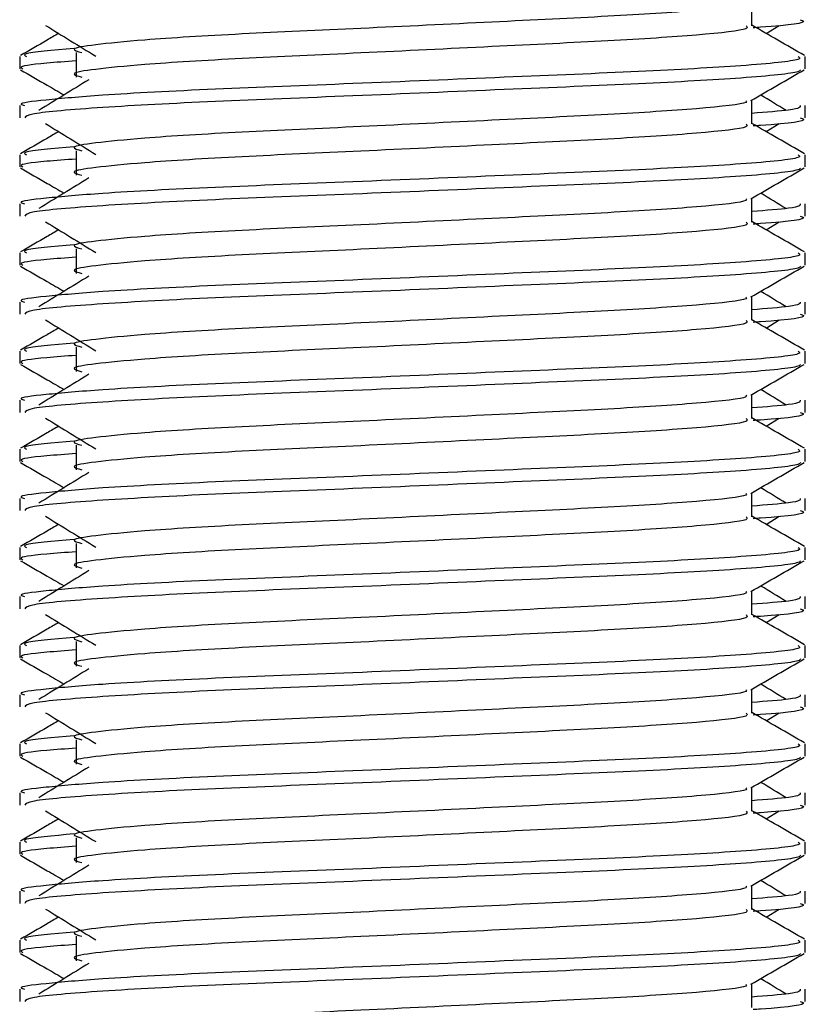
# Model space of a CAD drawing. Header units: millimetres. Extents: x 0 to 420, y 0 to 297.
# Tile 71 of 98: x 298.563 to 299.319, y 197.221 to 198.167. Entities that reach past the tile are written whole.
import ezdxf

# ---------------------------------------------------------------- set-up
doc = ezdxf.new("R2010")
doc.units = ezdxf.units.MM

msp = doc.modelspace()

# ---------------------------------------------------------------- linework, layer by layer
at = {"color": 7, "linetype": 'Continuous', "lineweight": 25}
for p, q in [((299.26734, 198.16144), (299.26734, 198.18445)), ((299.28096, 198.15405), (299.29359, 198.16179)), ((298.56338, 198.13184), (298.56338, 198.12007)), ((298.61772, 198.13574), (298.61772, 198.11215)), ((299.31843, 198.12007), (299.31843, 198.13184)), ((298.56338, 198.08466), (298.56338, 198.0729)), ((299.26734, 198.06706), (299.26734, 198.09007)), ((299.31843, 198.0729), (299.31843, 198.08466)), ((299.28096, 198.05967), (299.29359, 198.06741)), ((298.56338, 198.03746), (298.56338, 198.02569)), ((298.61772, 198.04136), (298.61772, 198.01777)), ((299.31843, 198.02569), (299.31843, 198.03746)), ((298.56338, 197.99028), (298.56338, 197.97852)), ((299.26734, 197.97268), (299.26734, 197.99569)), ((299.31843, 197.97852), (299.31843, 197.99028)), ((299.28096, 197.96529), (299.29359, 197.97303)), ((298.56338, 197.94308), (298.56338, 197.93131)), ((298.61772, 197.94698), (298.61772, 197.92339)), ((299.31843, 197.93131), (299.31843, 197.94308)), ((298.56338, 197.8959), (298.56338, 197.88414)), ((299.26734, 197.8783), (299.26734, 197.90131)), ((299.31843, 197.88414), (299.31843, 197.8959)), ((299.28096, 197.87091), (299.29359, 197.87864)), ((298.56338, 197.8487), (298.56338, 197.83693)), ((298.61772, 197.8526), (298.61772, 197.829)), ((299.31843, 197.83693), (299.31843, 197.8487)), ((299.26734, 197.78392), (299.26734, 197.80693)), ((298.56338, 197.80152), (298.56338, 197.78975)), ((299.31843, 197.78975), (299.31843, 197.80152)), ((299.28096, 197.77653), (299.29359, 197.78426)), ((298.56338, 197.75431), (298.56338, 197.74255)), ((298.61772, 197.75822), (298.61772, 197.73462)), ((299.31843, 197.74255), (299.31843, 197.75431)), ((299.26734, 197.68953), (299.26734, 197.71254)), ((298.56338, 197.70714), (298.56338, 197.69537)), ((299.31843, 197.69537), (299.31843, 197.70714)), ((299.28096, 197.68214), (299.29359, 197.68988)), ((298.56338, 197.65993), (298.56338, 197.64816)), ((298.61772, 197.66384), (298.61772, 197.64024)), ((299.31843, 197.64816), (299.31843, 197.65993)), ((299.26734, 197.59515), (299.26734, 197.61816)), ((298.56338, 197.61276), (298.56338, 197.60099)), ((299.31843, 197.60099), (299.31843, 197.61276)), ((299.28096, 197.58776), (299.29359, 197.5955)), ((298.56338, 197.56555), (298.56338, 197.55378)), ((298.61772, 197.56945), (298.61772, 197.54586)), ((299.31843, 197.55378), (299.31843, 197.56555)), ((299.26734, 197.50077), (299.26734, 197.52378)), ((298.56338, 197.51837), (298.56338, 197.50661)), ((299.31843, 197.50661), (299.31843, 197.51837)), ((299.28096, 197.49338), (299.29359, 197.50112)), ((298.56338, 197.47117), (298.56338, 197.4594)), ((298.61772, 197.47507), (298.61772, 197.45148)), ((299.31843, 197.4594), (299.31843, 197.47117)), ((299.26734, 197.40639), (299.26734, 197.4294)), ((298.56338, 197.42399), (298.56338, 197.41223)), ((299.31843, 197.41223), (299.31843, 197.42399)), ((299.28096, 197.399), (299.29359, 197.40674)), ((298.56338, 197.37679), (298.56338, 197.36502)), ((298.61772, 197.38069), (298.61772, 197.3571)), ((299.31843, 197.36502), (299.31843, 197.37679)), ((299.26734, 197.31201), (299.26734, 197.33502)), ((298.56338, 197.32961), (298.56338, 197.31785)), ((299.31843, 197.31785), (299.31843, 197.32961)), ((299.28096, 197.30462), (299.29359, 197.31236)), ((298.61772, 197.28631), (298.61772, 197.26271)), ((298.56338, 197.28241), (298.56338, 197.27064)), ((299.31843, 197.27064), (299.31843, 197.28241)), ((299.26734, 197.21763), (299.26734, 197.24064)), ((298.56338, 197.23523), (298.56338, 197.22347)), ((299.31843, 197.22347), (299.31843, 197.23523))]:
    msp.add_line(p, q, dxfattribs=at)
for points, knots in [([(299.26155, 198.18379), (299.26194, 198.18325), (299.26367, 198.18088), (299.21923, 198.17603), (299.1339, 198.17053), (299.01787, 198.16504), (298.89188, 198.15881), (298.77257, 198.15359), (298.68439, 198.14823), (298.63358, 198.1431), (298.60985, 198.13933), (298.61911, 198.13679), (298.62323, 198.13566)], [0, 0, 0, 0, 0.035107, 0.156135, 0.273953, 0.391653, 0.512699, 0.629093, 0.748412, 0.840135, 0.92875, 1, 1, 1, 1]), ([(299.31353, 198.16728), (299.31491, 198.16684), (299.32196, 198.16458), (299.30379, 198.16176), (299.27084, 198.15965), (299.26836, 198.15949)], [0, 0, 0, 0, 0.18373, 0.938556, 1, 1, 1, 1]), ([(298.58822, 198.16179), (298.59626, 198.15686), (298.61235, 198.14701), (298.62841, 198.13716), (298.63643, 198.13223)], [0, 0, 0, 0, 0.500011, 1, 1, 1, 1]), ([(299.2617, 198.16137), (299.26273, 198.16045), (299.26583, 198.15771), (299.21988, 198.15244), (299.13372, 198.14693), (299.01792, 198.14144), (298.89187, 198.13521), (298.77257, 198.12999), (298.68439, 198.12463), (298.63358, 198.11951), (298.60986, 198.11574), (298.6191, 198.1132), (298.62321, 198.11207)], [0, 0, 0, 0, 0.059132, 0.177163, 0.292064, 0.406849, 0.524898, 0.638409, 0.754774, 0.844226, 0.930647, 1, 1, 1, 1]), ([(299.31771, 198.13278), (299.30918, 198.13772), (299.29239, 198.14744), (299.2756, 198.15715), (299.26734, 198.16193)], [0, 0, 0, 0, 0.508368, 1, 1, 1, 1]), ([(298.60085, 198.15405), (298.59713, 198.1519), (298.58488, 198.14481), (298.57263, 198.13772), (298.56409, 198.13278)], [0, 0, 0, 0, 0.303338, 1, 1, 1, 1]), ([(298.61562, 198.13957), (298.59518, 198.13784), (298.5638, 198.13516), (298.56833, 198.1327), (298.56991, 198.13184)], [0, 0, 0, 0, 0.651043, 1, 1, 1, 1]), ([(299.31189, 198.13184), (299.31307, 198.13094), (299.31661, 198.12821), (299.26352, 198.12295), (299.1639, 198.11744), (299.02998, 198.11195), (298.88417, 198.10572), (298.74634, 198.1005), (298.64388, 198.09514), (298.5865, 198.09001), (298.56027, 198.08692), (298.56662, 198.08509), (298.5681, 198.08466)], [0, 0, 0, 0, 0.061077, 0.184512, 0.304677, 0.424721, 0.548174, 0.666888, 0.788581, 0.882129, 0.97251, 1, 1, 1, 1]), ([(298.61772, 198.1277), (298.60768, 198.12696), (298.57683, 198.12471), (298.56211, 198.12231), (298.56568, 198.12049), (298.56651, 198.12007)], [0, 0, 0, 0, 0.270543, 0.831179, 1, 1, 1, 1]), ([(298.56427, 198.11912), (298.57281, 198.11418), (298.58673, 198.10613), (298.60065, 198.09807), (298.60604, 198.09495)], [0, 0, 0, 0, 0.61317, 1, 1, 1, 1]), ([(299.31392, 198.11906), (299.31363, 198.11847), (299.31242, 198.11604), (299.26365, 198.11114), (299.16388, 198.10564), (299.02995, 198.10015), (298.88431, 198.09392), (298.74583, 198.0887), (298.63686, 198.08286), (298.57118, 198.07729), (298.56913, 198.07419), (298.56827, 198.0729)], [0, 0, 0, 0, 0.039912, 0.166158, 0.289058, 0.411836, 0.5381, 0.659517, 0.783982, 0.909693, 1, 1, 1, 1]), ([(299.26632, 198.08948), (299.27485, 198.09442), (299.29192, 198.1043), (299.30899, 198.11418), (299.31753, 198.11912)], [0, 0, 0, 0, 0.499936, 1, 1, 1, 1]), ([(298.62991, 198.10957), (298.62187, 198.10465), (298.60578, 198.0948), (298.58973, 198.08494), (298.5817, 198.08002)], [0, 0, 0, 0, 0.49999, 1, 1, 1, 1]), ([(299.30011, 198.08002), (299.29208, 198.08494), (299.28397, 198.08992), (299.27585, 198.0949), (299.27577, 198.09495)], [0, 0, 0, 0, 0.989832, 1, 1, 1, 1]), ([(299.26155, 198.08941), (299.26194, 198.08887), (299.26367, 198.0865), (299.21923, 198.08164), (299.1339, 198.07615), (299.01787, 198.07065), (298.89188, 198.06442), (298.77257, 198.0592), (298.68439, 198.05385), (298.63358, 198.04872), (298.60985, 198.04495), (298.61911, 198.04241), (298.62323, 198.04127)], [0, 0, 0, 0, 0.035107, 0.156135, 0.273953, 0.391653, 0.512699, 0.629093, 0.748412, 0.840135, 0.92875, 1, 1, 1, 1]), ([(299.31371, 198.08466), (299.31392, 198.08325), (299.31428, 198.08087), (299.28097, 198.07828), (299.26734, 198.07722)], [0, 0, 0, 0, 0.590683, 1, 1, 1, 1]), ([(299.31353, 198.0729), (299.31491, 198.07246), (299.32196, 198.0702), (299.30379, 198.06738), (299.27084, 198.06527), (299.26836, 198.06511)], [0, 0, 0, 0, 0.18373, 0.938556, 1, 1, 1, 1]), ([(298.58822, 198.06741), (298.59626, 198.06248), (298.61235, 198.05263), (298.62841, 198.04277), (298.63643, 198.03785)], [0, 0, 0, 0, 0.500011, 1, 1, 1, 1]), ([(299.2617, 198.06699), (299.26273, 198.06607), (299.26583, 198.06333), (299.21988, 198.05806), (299.13372, 198.05255), (299.01792, 198.04706), (298.89187, 198.04083), (298.77257, 198.03561), (298.68439, 198.03025), (298.63358, 198.02513), (298.60986, 198.02136), (298.6191, 198.01882), (298.62321, 198.01769)], [0, 0, 0, 0, 0.059132, 0.177163, 0.292064, 0.406849, 0.524898, 0.638409, 0.754774, 0.844226, 0.930647, 1, 1, 1, 1]), ([(299.31771, 198.0384), (299.30918, 198.04334), (299.29239, 198.05305), (299.2756, 198.06277), (299.26734, 198.06755)], [0, 0, 0, 0, 0.508368, 1, 1, 1, 1]), ([(298.60085, 198.05967), (298.59713, 198.05752), (298.58488, 198.05043), (298.57263, 198.04334), (298.56409, 198.0384)], [0, 0, 0, 0, 0.303338, 1, 1, 1, 1]), ([(298.61562, 198.04519), (298.59518, 198.04345), (298.5638, 198.04078), (298.56833, 198.03832), (298.56991, 198.03746)], [0, 0, 0, 0, 0.651043, 1, 1, 1, 1]), ([(299.31189, 198.03746), (299.31307, 198.03656), (299.31661, 198.03382), (299.26352, 198.02856), (299.1639, 198.02306), (299.02998, 198.01757), (298.88417, 198.01133), (298.74634, 198.00611), (298.64388, 198.00076), (298.5865, 197.99563), (298.56027, 197.99254), (298.56662, 197.99071), (298.5681, 197.99028)], [0, 0, 0, 0, 0.061077, 0.184512, 0.304677, 0.424721, 0.548174, 0.666888, 0.788581, 0.882129, 0.97251, 1, 1, 1, 1]), ([(298.56427, 198.02474), (298.57281, 198.0198), (298.58673, 198.01174), (298.60065, 198.00368), (298.60604, 198.00057)], [0, 0, 0, 0, 0.61317, 1, 1, 1, 1]), ([(298.61772, 198.03332), (298.60768, 198.03258), (298.57683, 198.03033), (298.56211, 198.02793), (298.56568, 198.02611), (298.56651, 198.02569)], [0, 0, 0, 0, 0.270543, 0.831179, 1, 1, 1, 1]), ([(299.31392, 198.02468), (299.31363, 198.02409), (299.31242, 198.02165), (299.26365, 198.01676), (299.16388, 198.01126), (299.02995, 198.00577), (298.88431, 197.99954), (298.74583, 197.99432), (298.63686, 197.98848), (298.57118, 197.98291), (298.56913, 197.97981), (298.56827, 197.97852)], [0, 0, 0, 0, 0.039912, 0.166158, 0.289058, 0.411836, 0.5381, 0.659517, 0.783982, 0.909693, 1, 1, 1, 1]), ([(299.26632, 197.9951), (299.27485, 198.00004), (299.29192, 198.00992), (299.30899, 198.0198), (299.31753, 198.02474)], [0, 0, 0, 0, 0.499936, 1, 1, 1, 1]), ([(298.62991, 198.01519), (298.62187, 198.01027), (298.60578, 198.00041), (298.58973, 197.99056), (298.5817, 197.98564)], [0, 0, 0, 0, 0.49999, 1, 1, 1, 1]), ([(299.30011, 197.98564), (299.29208, 197.99056), (299.28397, 197.99554), (299.27585, 198.00052), (299.27577, 198.00057)], [0, 0, 0, 0, 0.989832, 1, 1, 1, 1]), ([(299.26155, 197.99502), (299.26194, 197.99449), (299.26367, 197.99212), (299.21923, 197.98726), (299.1339, 197.98177), (299.01787, 197.97627), (298.89188, 197.97004), (298.77257, 197.96482), (298.68439, 197.95946), (298.63358, 197.95434), (298.60985, 197.95057), (298.61911, 197.94803), (298.62323, 197.94689)], [0, 0, 0, 0, 0.035107, 0.156135, 0.273953, 0.391653, 0.512699, 0.629093, 0.748412, 0.840135, 0.92875, 1, 1, 1, 1]), ([(299.31371, 197.99028), (299.31392, 197.98887), (299.31428, 197.98649), (299.28097, 197.9839), (299.26734, 197.98283)], [0, 0, 0, 0, 0.590683, 1, 1, 1, 1]), ([(299.31353, 197.97852), (299.31491, 197.97808), (299.32196, 197.97582), (299.30379, 197.973), (299.27084, 197.97089), (299.26836, 197.97073)], [0, 0, 0, 0, 0.18373, 0.938556, 1, 1, 1, 1]), ([(298.58822, 197.97303), (298.59626, 197.9681), (298.61235, 197.95825), (298.62841, 197.94839), (298.63643, 197.94347)], [0, 0, 0, 0, 0.500011, 1, 1, 1, 1]), ([(299.2617, 197.97261), (299.26273, 197.97169), (299.26583, 197.96895), (299.21988, 197.96368), (299.13372, 197.95817), (299.01792, 197.95268), (298.89187, 197.94645), (298.77257, 197.94123), (298.68439, 197.93587), (298.63358, 197.93075), (298.60986, 197.92698), (298.6191, 197.92444), (298.62321, 197.9233)], [0, 0, 0, 0, 0.059132, 0.177163, 0.292064, 0.406849, 0.524898, 0.638409, 0.754774, 0.844226, 0.930647, 1, 1, 1, 1]), ([(299.31771, 197.94402), (299.30918, 197.94896), (299.29239, 197.95867), (299.2756, 197.96839), (299.26734, 197.97317)], [0, 0, 0, 0, 0.508368, 1, 1, 1, 1]), ([(298.60085, 197.96529), (298.59713, 197.96314), (298.58488, 197.95605), (298.57263, 197.94896), (298.56409, 197.94402)], [0, 0, 0, 0, 0.303338, 1, 1, 1, 1]), ([(298.61562, 197.95081), (298.59518, 197.94907), (298.5638, 197.9464), (298.56833, 197.94394), (298.56991, 197.94308)], [0, 0, 0, 0, 0.651043, 1, 1, 1, 1]), ([(299.31189, 197.94308), (299.31307, 197.94217), (299.31661, 197.93944), (299.26352, 197.93418), (299.1639, 197.92868), (299.02998, 197.92318), (298.88417, 197.91695), (298.74634, 197.91173), (298.64388, 197.90638), (298.5865, 197.90125), (298.56027, 197.89816), (298.56662, 197.89633), (298.5681, 197.8959)], [0, 0, 0, 0, 0.0610772, 0.1845123, 0.3046768, 0.4247211, 0.5481742, 0.6668878, 0.7885815, 0.8821287, 0.9725098, 1, 1, 1, 1]), ([(298.56427, 197.93036), (298.57281, 197.92542), (298.58673, 197.91736), (298.60065, 197.9093), (298.60604, 197.90619)], [0, 0, 0, 0, 0.61317, 1, 1, 1, 1]), ([(298.61772, 197.93894), (298.60768, 197.9382), (298.57683, 197.93594), (298.56211, 197.93355), (298.56568, 197.93173), (298.56651, 197.93131)], [0, 0, 0, 0, 0.270543, 0.831179, 1, 1, 1, 1]), ([(299.31392, 197.9303), (299.31363, 197.92971), (299.31242, 197.92727), (299.26365, 197.92238), (299.16388, 197.91688), (299.02995, 197.91139), (298.88431, 197.90515), (298.74583, 197.89994), (298.63686, 197.8941), (298.57118, 197.88853), (298.56913, 197.88543), (298.56827, 197.88414)], [0, 0, 0, 0, 0.039912, 0.166158, 0.289058, 0.411836, 0.5381, 0.659517, 0.783982, 0.909693, 1, 1, 1, 1]), ([(299.26632, 197.90072), (299.27485, 197.90566), (299.29192, 197.91554), (299.30899, 197.92542), (299.31753, 197.93036)], [0, 0, 0, 0, 0.499936, 1, 1, 1, 1]), ([(298.62991, 197.92081), (298.62187, 197.91589), (298.60578, 197.90603), (298.58973, 197.89618), (298.5817, 197.89126)], [0, 0, 0, 0, 0.49999, 1, 1, 1, 1]), ([(299.30011, 197.89126), (299.29208, 197.89618), (299.28397, 197.90116), (299.27585, 197.90613), (299.27577, 197.90619)], [0, 0, 0, 0, 0.989832, 1, 1, 1, 1]), ([(299.26155, 197.90064), (299.26194, 197.90011), (299.26367, 197.89774), (299.21923, 197.89288), (299.1339, 197.88739), (299.01787, 197.88189), (298.89188, 197.87566), (298.77257, 197.87044), (298.68439, 197.86508), (298.63358, 197.85996), (298.60985, 197.85619), (298.61911, 197.85365), (298.62323, 197.85251)], [0, 0, 0, 0, 0.035107, 0.156135, 0.273953, 0.391653, 0.512699, 0.629093, 0.748412, 0.840135, 0.92875, 1, 1, 1, 1]), ([(299.31371, 197.8959), (299.31392, 197.89449), (299.31428, 197.89211), (299.28097, 197.88951), (299.26734, 197.88845)], [0, 0, 0, 0, 0.590683, 1, 1, 1, 1]), ([(299.31353, 197.88414), (299.31491, 197.88369), (299.32196, 197.88144), (299.30379, 197.87862), (299.27084, 197.87651), (299.26836, 197.87635)], [0, 0, 0, 0, 0.18373, 0.938556, 1, 1, 1, 1]), ([(298.58822, 197.87864), (298.59626, 197.87372), (298.61235, 197.86386), (298.62841, 197.85401), (298.63643, 197.84908)], [0, 0, 0, 0, 0.5000113, 1, 1, 1, 1]), ([(299.2617, 197.87823), (299.26273, 197.87731), (299.26583, 197.87457), (299.21988, 197.8693), (299.13372, 197.86379), (299.01792, 197.8583), (298.89187, 197.85207), (298.77257, 197.84685), (298.68439, 197.84149), (298.63358, 197.83636), (298.60986, 197.8326), (298.6191, 197.83005), (298.62321, 197.82892)], [0, 0, 0, 0, 0.059132, 0.177163, 0.292064, 0.406849, 0.524898, 0.638409, 0.754774, 0.844226, 0.930647, 1, 1, 1, 1]), ([(299.31771, 197.84964), (299.30918, 197.85458), (299.29239, 197.86429), (299.2756, 197.87401), (299.26734, 197.87879)], [0, 0, 0, 0, 0.508368, 1, 1, 1, 1]), ([(298.60085, 197.87091), (298.59713, 197.86876), (298.58488, 197.86167), (298.57263, 197.85458), (298.56409, 197.84964)], [0, 0, 0, 0, 0.3033381, 1, 1, 1, 1]), ([(298.61562, 197.85643), (298.59518, 197.85469), (298.5638, 197.85202), (298.56833, 197.84956), (298.56991, 197.8487)], [0, 0, 0, 0, 0.651043, 1, 1, 1, 1]), ([(299.31189, 197.8487), (299.31307, 197.84779), (299.31661, 197.84506), (299.26352, 197.8398), (299.1639, 197.83429), (299.02998, 197.8288), (298.88417, 197.82257), (298.74634, 197.81735), (298.64388, 197.81199), (298.5865, 197.80686), (298.56027, 197.80378), (298.56662, 197.80195), (298.5681, 197.80152)], [0, 0, 0, 0, 0.061077, 0.184512, 0.304677, 0.424721, 0.548174, 0.666888, 0.788581, 0.882129, 0.97251, 1, 1, 1, 1]), ([(298.56427, 197.83598), (298.57281, 197.83104), (298.58673, 197.82298), (298.60065, 197.81492), (298.60604, 197.8118)], [0, 0, 0, 0, 0.61317, 1, 1, 1, 1]), ([(298.61772, 197.84455), (298.60768, 197.84382), (298.57683, 197.84156), (298.56211, 197.83917), (298.56568, 197.83735), (298.56651, 197.83693)], [0, 0, 0, 0, 0.270543, 0.831179, 1, 1, 1, 1]), ([(299.31392, 197.83591), (299.31363, 197.83533), (299.31242, 197.83289), (299.26365, 197.828), (299.16388, 197.8225), (299.02995, 197.817), (298.88431, 197.81077), (298.74583, 197.80556), (298.63686, 197.79971), (298.57118, 197.79415), (298.56913, 197.79105), (298.56827, 197.78975)], [0, 0, 0, 0, 0.039912, 0.166158, 0.289058, 0.411836, 0.5381, 0.659517, 0.783982, 0.909693, 1, 1, 1, 1]), ([(299.26632, 197.80633), (299.27485, 197.81128), (299.29192, 197.82116), (299.30899, 197.83104), (299.31753, 197.83598)], [0, 0, 0, 0, 0.499936, 1, 1, 1, 1]), ([(298.62991, 197.82643), (298.62187, 197.8215), (298.60578, 197.81165), (298.58973, 197.8018), (298.5817, 197.79687)], [0, 0, 0, 0, 0.49999, 1, 1, 1, 1]), ([(299.30011, 197.79687), (299.29208, 197.8018), (299.28397, 197.80678), (299.27585, 197.81175), (299.27577, 197.8118)], [0, 0, 0, 0, 0.989832, 1, 1, 1, 1]), ([(299.26155, 197.80626), (299.26194, 197.80573), (299.26367, 197.80336), (299.21923, 197.7985), (299.1339, 197.793), (299.01787, 197.78751), (298.89188, 197.78128), (298.77257, 197.77606), (298.68439, 197.7707), (298.63358, 197.76558), (298.60985, 197.76181), (298.61911, 197.75926), (298.62323, 197.75813)], [0, 0, 0, 0, 0.035107, 0.156135, 0.273953, 0.391653, 0.512699, 0.629093, 0.748412, 0.840135, 0.92875, 1, 1, 1, 1]), ([(299.31371, 197.80152), (299.31392, 197.80011), (299.31428, 197.79773), (299.28097, 197.79513), (299.26734, 197.79407)], [0, 0, 0, 0, 0.590683, 1, 1, 1, 1]), ([(299.31353, 197.78975), (299.31491, 197.78931), (299.32196, 197.78705), (299.30379, 197.78424), (299.27084, 197.78213), (299.26836, 197.78197)], [0, 0, 0, 0, 0.18373, 0.938556, 1, 1, 1, 1]), ([(298.58822, 197.78426), (298.59626, 197.77934), (298.61235, 197.76948), (298.62841, 197.75963), (298.63643, 197.7547)], [0, 0, 0, 0, 0.500011, 1, 1, 1, 1]), ([(299.2617, 197.78384), (299.26273, 197.78293), (299.26583, 197.78019), (299.21988, 197.77491), (299.13372, 197.76941), (299.01792, 197.76391), (298.89187, 197.75768), (298.77257, 197.75246), (298.68439, 197.74711), (298.63358, 197.74198), (298.60986, 197.73822), (298.6191, 197.73567), (298.62321, 197.73454)], [0, 0, 0, 0, 0.059132, 0.177163, 0.292064, 0.406849, 0.524898, 0.638409, 0.754774, 0.844226, 0.930647, 1, 1, 1, 1]), ([(299.31771, 197.75526), (299.30918, 197.76019), (299.29239, 197.76991), (299.2756, 197.77963), (299.26734, 197.78441)], [0, 0, 0, 0, 0.5083681, 1, 1, 1, 1]), ([(298.60085, 197.77653), (298.59713, 197.77438), (298.58488, 197.76728), (298.57263, 197.76019), (298.56409, 197.75526)], [0, 0, 0, 0, 0.303338, 1, 1, 1, 1]), ([(298.61562, 197.76205), (298.59518, 197.76031), (298.5638, 197.75764), (298.56833, 197.75517), (298.56991, 197.75431)], [0, 0, 0, 0, 0.651043, 1, 1, 1, 1]), ([(299.31189, 197.75431), (299.31307, 197.75341), (299.31661, 197.75068), (299.26352, 197.74542), (299.1639, 197.73991), (299.02998, 197.73442), (298.88417, 197.72819), (298.74634, 197.72297), (298.64388, 197.71761), (298.5865, 197.71248), (298.56027, 197.7094), (298.56662, 197.70756), (298.5681, 197.70714)], [0, 0, 0, 0, 0.0610772, 0.1845123, 0.3046768, 0.4247211, 0.5481742, 0.6668878, 0.7885815, 0.8821287, 0.9725098, 1, 1, 1, 1]), ([(298.61772, 197.75017), (298.60768, 197.74944), (298.57683, 197.74718), (298.56211, 197.74479), (298.56568, 197.74297), (298.56651, 197.74255)], [0, 0, 0, 0, 0.270543, 0.831179, 1, 1, 1, 1]), ([(298.56427, 197.7416), (298.57281, 197.73666), (298.58673, 197.7286), (298.60065, 197.72054), (298.60604, 197.71742)], [0, 0, 0, 0, 0.61317, 1, 1, 1, 1]), ([(299.31392, 197.74153), (299.31363, 197.74095), (299.31242, 197.73851), (299.26365, 197.73362), (299.16388, 197.72812), (299.02995, 197.72262), (298.88431, 197.71639), (298.74583, 197.71117), (298.63686, 197.70533), (298.57118, 197.69976), (298.56913, 197.69667), (298.56827, 197.69537)], [0, 0, 0, 0, 0.039912, 0.166158, 0.289058, 0.411836, 0.5381, 0.659517, 0.783982, 0.909693, 1, 1, 1, 1]), ([(299.26632, 197.71195), (299.27485, 197.71689), (299.29192, 197.72678), (299.30899, 197.73666), (299.31753, 197.7416)], [0, 0, 0, 0, 0.499936, 1, 1, 1, 1]), ([(298.62991, 197.73205), (298.62187, 197.72712), (298.60578, 197.71727), (298.58973, 197.70742), (298.5817, 197.70249)], [0, 0, 0, 0, 0.49999, 1, 1, 1, 1]), ([(299.30011, 197.70249), (299.29208, 197.70742), (299.28397, 197.71239), (299.27585, 197.71737), (299.27577, 197.71742)], [0, 0, 0, 0, 0.989832, 1, 1, 1, 1]), ([(299.26155, 197.71188), (299.26194, 197.71135), (299.26367, 197.70898), (299.21923, 197.70412), (299.1339, 197.69862), (299.01787, 197.69313), (298.89188, 197.6869), (298.77257, 197.68168), (298.68439, 197.67632), (298.63358, 197.6712), (298.60985, 197.66743), (298.61911, 197.66488), (298.62323, 197.66375)], [0, 0, 0, 0, 0.035107, 0.156135, 0.273953, 0.391653, 0.512699, 0.629093, 0.748412, 0.840135, 0.92875, 1, 1, 1, 1]), ([(299.31371, 197.70714), (299.31392, 197.70573), (299.31428, 197.70334), (299.28097, 197.70075), (299.26734, 197.69969)], [0, 0, 0, 0, 0.590683, 1, 1, 1, 1]), ([(299.31353, 197.69537), (299.31491, 197.69493), (299.32196, 197.69267), (299.30379, 197.68986), (299.27084, 197.68775), (299.26836, 197.68759)], [0, 0, 0, 0, 0.18373, 0.938556, 1, 1, 1, 1]), ([(298.58822, 197.68988), (298.59626, 197.68495), (298.61235, 197.6751), (298.62841, 197.66525), (298.63643, 197.66032)], [0, 0, 0, 0, 0.500011, 1, 1, 1, 1]), ([(299.2617, 197.68946), (299.26273, 197.68855), (299.26583, 197.6858), (299.21988, 197.68053), (299.13372, 197.67502), (299.01792, 197.66953), (298.89187, 197.6633), (298.77257, 197.65808), (298.68439, 197.65272), (298.63358, 197.6476), (298.60986, 197.64383), (298.6191, 197.64129), (298.62321, 197.64016)], [0, 0, 0, 0, 0.059132, 0.177163, 0.292064, 0.406849, 0.524898, 0.638409, 0.754774, 0.844226, 0.930647, 1, 1, 1, 1]), ([(299.31771, 197.66087), (299.30918, 197.66581), (299.29239, 197.67553), (299.2756, 197.68525), (299.26734, 197.69002)], [0, 0, 0, 0, 0.508368, 1, 1, 1, 1]), ([(298.60085, 197.68214), (298.59713, 197.67999), (298.58488, 197.6729), (298.57263, 197.66581), (298.56409, 197.66087)], [0, 0, 0, 0, 0.3033381, 1, 1, 1, 1]), ([(298.61562, 197.66767), (298.59518, 197.66593), (298.5638, 197.66326), (298.56833, 197.66079), (298.56991, 197.65993)], [0, 0, 0, 0, 0.651043, 1, 1, 1, 1]), ([(299.31189, 197.65993), (299.31307, 197.65903), (299.31661, 197.6563), (299.26352, 197.65104), (299.1639, 197.64553), (299.02998, 197.64004), (298.88417, 197.63381), (298.74634, 197.62859), (298.64388, 197.62323), (298.5865, 197.6181), (298.56027, 197.61501), (298.56662, 197.61318), (298.5681, 197.61276)], [0, 0, 0, 0, 0.061077, 0.184512, 0.304677, 0.424721, 0.548174, 0.666888, 0.788581, 0.882129, 0.97251, 1, 1, 1, 1]), ([(298.61772, 197.65579), (298.60768, 197.65506), (298.57683, 197.6528), (298.56211, 197.65041), (298.56568, 197.64859), (298.56651, 197.64816)], [0, 0, 0, 0, 0.270543, 0.831179, 1, 1, 1, 1]), ([(298.56427, 197.64722), (298.57281, 197.64228), (298.58673, 197.63422), (298.60065, 197.62616), (298.60604, 197.62304)], [0, 0, 0, 0, 0.61317, 1, 1, 1, 1]), ([(299.31392, 197.64715), (299.31363, 197.64657), (299.31242, 197.64413), (299.26365, 197.63924), (299.16388, 197.63373), (299.02995, 197.62824), (298.88431, 197.62201), (298.74583, 197.61679), (298.63686, 197.61095), (298.57118, 197.60538), (298.56913, 197.60229), (298.56827, 197.60099)], [0, 0, 0, 0, 0.039912, 0.166158, 0.289058, 0.411836, 0.5381, 0.659517, 0.783982, 0.909693, 1, 1, 1, 1]), ([(299.26632, 197.61757), (299.27485, 197.62251), (299.29192, 197.6324), (299.30899, 197.64228), (299.31753, 197.64722)], [0, 0, 0, 0, 0.499936, 1, 1, 1, 1]), ([(298.62991, 197.63767), (298.62187, 197.63274), (298.60578, 197.62289), (298.58973, 197.61304), (298.5817, 197.60811)], [0, 0, 0, 0, 0.49999, 1, 1, 1, 1]), ([(299.30011, 197.60811), (299.29208, 197.61304), (299.28397, 197.61801), (299.27585, 197.62299), (299.27577, 197.62304)], [0, 0, 0, 0, 0.989832, 1, 1, 1, 1]), ([(299.26155, 197.6175), (299.26194, 197.61697), (299.26367, 197.61459), (299.21923, 197.60974), (299.1339, 197.60424), (299.01787, 197.59875), (298.89188, 197.59252), (298.77257, 197.5873), (298.68439, 197.58194), (298.63358, 197.57682), (298.60985, 197.57305), (298.61911, 197.5705), (298.62323, 197.56937)], [0, 0, 0, 0, 0.035107, 0.156135, 0.273953, 0.391653, 0.512699, 0.629093, 0.748412, 0.840135, 0.92875, 1, 1, 1, 1]), ([(299.31371, 197.61276), (299.31392, 197.61135), (299.31428, 197.60896), (299.28097, 197.60637), (299.26734, 197.60531)], [0, 0, 0, 0, 0.590683, 1, 1, 1, 1]), ([(299.31353, 197.60099), (299.31491, 197.60055), (299.32196, 197.59829), (299.30379, 197.59547), (299.27084, 197.59336), (299.26836, 197.5932)], [0, 0, 0, 0, 0.18373, 0.938556, 1, 1, 1, 1]), ([(298.58822, 197.5955), (298.59626, 197.59057), (298.61235, 197.58072), (298.62841, 197.57087), (298.63643, 197.56594)], [0, 0, 0, 0, 0.500011, 1, 1, 1, 1]), ([(299.2617, 197.59508), (299.26273, 197.59417), (299.26583, 197.59142), (299.21988, 197.58615), (299.13372, 197.58064), (299.01792, 197.57515), (298.89187, 197.56892), (298.77257, 197.5637), (298.68439, 197.55834), (298.63358, 197.55322), (298.60986, 197.54945), (298.6191, 197.54691), (298.62321, 197.54578)], [0, 0, 0, 0, 0.059132, 0.177163, 0.292064, 0.406849, 0.524898, 0.638409, 0.754774, 0.844226, 0.930647, 1, 1, 1, 1]), ([(299.31771, 197.56649), (299.30918, 197.57143), (299.29239, 197.58115), (299.2756, 197.59087), (299.26734, 197.59564)], [0, 0, 0, 0, 0.508368, 1, 1, 1, 1]), ([(298.60085, 197.58776), (298.59713, 197.58561), (298.58488, 197.57852), (298.57263, 197.57143), (298.56409, 197.56649)], [0, 0, 0, 0, 0.303338, 1, 1, 1, 1]), ([(298.61562, 197.57328), (298.59518, 197.57155), (298.5638, 197.56887), (298.56833, 197.56641), (298.56991, 197.56555)], [0, 0, 0, 0, 0.651043, 1, 1, 1, 1]), ([(299.31189, 197.56555), (299.31307, 197.56465), (299.31661, 197.56192), (299.26352, 197.55666), (299.1639, 197.55115), (299.02998, 197.54566), (298.88417, 197.53943), (298.74634, 197.53421), (298.64388, 197.52885), (298.5865, 197.52372), (298.56027, 197.52063), (298.56662, 197.5188), (298.5681, 197.51837)], [0, 0, 0, 0, 0.061077, 0.184512, 0.304677, 0.424721, 0.548174, 0.666888, 0.788581, 0.882129, 0.97251, 1, 1, 1, 1]), ([(298.61772, 197.56141), (298.60768, 197.56068), (298.57683, 197.55842), (298.56211, 197.55602), (298.56568, 197.5542), (298.56651, 197.55378)], [0, 0, 0, 0, 0.270543, 0.831179, 1, 1, 1, 1]), ([(298.56427, 197.55283), (298.57281, 197.54789), (298.58673, 197.53984), (298.60065, 197.53178), (298.60604, 197.52866)], [0, 0, 0, 0, 0.61317, 1, 1, 1, 1]), ([(299.31392, 197.55277), (299.31363, 197.55218), (299.31242, 197.54975), (299.26365, 197.54486), (299.16388, 197.53935), (299.02995, 197.53386), (298.88431, 197.52763), (298.74583, 197.52241), (298.63686, 197.51657), (298.57118, 197.511), (298.56913, 197.5079), (298.56827, 197.50661)], [0, 0, 0, 0, 0.039912, 0.166158, 0.289058, 0.411836, 0.5381, 0.659517, 0.783982, 0.909693, 1, 1, 1, 1]), ([(299.26632, 197.52319), (299.27485, 197.52813), (299.29192, 197.53801), (299.30899, 197.54789), (299.31753, 197.55283)], [0, 0, 0, 0, 0.499936, 1, 1, 1, 1]), ([(298.62991, 197.54329), (298.62187, 197.53836), (298.60578, 197.52851), (298.58973, 197.51866), (298.5817, 197.51373)], [0, 0, 0, 0, 0.49999, 1, 1, 1, 1]), ([(299.26155, 197.52312), (299.26194, 197.52258), (299.26367, 197.52021), (299.21923, 197.51536), (299.1339, 197.50986), (299.01787, 197.50436), (298.89188, 197.49814), (298.77257, 197.49291), (298.68439, 197.48756), (298.63358, 197.48243), (298.60985, 197.47866), (298.61911, 197.47612), (298.62323, 197.47499)], [0, 0, 0, 0, 0.035107, 0.156135, 0.273953, 0.391653, 0.512699, 0.629093, 0.748412, 0.840135, 0.92875, 1, 1, 1, 1]), ([(299.30011, 197.51373), (299.29208, 197.51866), (299.28397, 197.52363), (299.27585, 197.52861), (299.27577, 197.52866)], [0, 0, 0, 0, 0.989832, 1, 1, 1, 1]), ([(299.31371, 197.51837), (299.31392, 197.51697), (299.31428, 197.51458), (299.28097, 197.51199), (299.26734, 197.51093)], [0, 0, 0, 0, 0.590683, 1, 1, 1, 1]), ([(299.31353, 197.50661), (299.31491, 197.50617), (299.32196, 197.50391), (299.30379, 197.50109), (299.27084, 197.49898), (299.26836, 197.49882)], [0, 0, 0, 0, 0.18373, 0.938556, 1, 1, 1, 1]), ([(298.58822, 197.50112), (298.59626, 197.49619), (298.61235, 197.48634), (298.62841, 197.47648), (298.63643, 197.47156)], [0, 0, 0, 0, 0.500011, 1, 1, 1, 1]), ([(299.2617, 197.5007), (299.26273, 197.49978), (299.26583, 197.49704), (299.21988, 197.49177), (299.13372, 197.48626), (299.01792, 197.48077), (298.89187, 197.47454), (298.77257, 197.46932), (298.68439, 197.46396), (298.63358, 197.45884), (298.60986, 197.45507), (298.6191, 197.45253), (298.62321, 197.4514)], [0, 0, 0, 0, 0.059132, 0.177163, 0.292064, 0.406849, 0.524898, 0.638409, 0.754774, 0.844226, 0.930647, 1, 1, 1, 1]), ([(299.31771, 197.47211), (299.30918, 197.47705), (299.29239, 197.48676), (299.2756, 197.49648), (299.26734, 197.50126)], [0, 0, 0, 0, 0.508368, 1, 1, 1, 1]), ([(298.60085, 197.49338), (298.59713, 197.49123), (298.58488, 197.48414), (298.57263, 197.47705), (298.56409, 197.47211)], [0, 0, 0, 0, 0.303338, 1, 1, 1, 1]), ([(298.61562, 197.4789), (298.59518, 197.47716), (298.5638, 197.47449), (298.56833, 197.47203), (298.56991, 197.47117)], [0, 0, 0, 0, 0.651043, 1, 1, 1, 1]), ([(299.31189, 197.47117), (299.31307, 197.47027), (299.31661, 197.46753), (299.26352, 197.46227), (299.1639, 197.45677), (299.02998, 197.45128), (298.88417, 197.44505), (298.74634, 197.43982), (298.64388, 197.43447), (298.5865, 197.42934), (298.56027, 197.42625), (298.56662, 197.42442), (298.5681, 197.42399)], [0, 0, 0, 0, 0.061077, 0.184512, 0.304677, 0.424721, 0.548174, 0.666888, 0.788581, 0.882129, 0.97251, 1, 1, 1, 1]), ([(298.61772, 197.46703), (298.60768, 197.46629), (298.57683, 197.46404), (298.56211, 197.46164), (298.56568, 197.45982), (298.56651, 197.4594)], [0, 0, 0, 0, 0.270543, 0.831179, 1, 1, 1, 1]), ([(298.56427, 197.45845), (298.57281, 197.45351), (298.58673, 197.44546), (298.60065, 197.4374), (298.60604, 197.43428)], [0, 0, 0, 0, 0.61317, 1, 1, 1, 1]), ([(299.31392, 197.45839), (299.31363, 197.4578), (299.31242, 197.45537), (299.26365, 197.45047), (299.16388, 197.44497), (299.02995, 197.43948), (298.88431, 197.43325), (298.74583, 197.42803), (298.63686, 197.42219), (298.57118, 197.41662), (298.56913, 197.41352), (298.56827, 197.41223)], [0, 0, 0, 0, 0.039912, 0.166158, 0.289058, 0.411836, 0.5381, 0.659517, 0.783982, 0.909693, 1, 1, 1, 1]), ([(299.26632, 197.42881), (299.27485, 197.43375), (299.29192, 197.44363), (299.30899, 197.45351), (299.31753, 197.45845)], [0, 0, 0, 0, 0.499936, 1, 1, 1, 1]), ([(298.62991, 197.4489), (298.62187, 197.44398), (298.60578, 197.43413), (298.58973, 197.42427), (298.5817, 197.41935)], [0, 0, 0, 0, 0.49999, 1, 1, 1, 1]), ([(299.26155, 197.42874), (299.26194, 197.4282), (299.26367, 197.42583), (299.21923, 197.42097), (299.1339, 197.41548), (299.01787, 197.40998), (298.89188, 197.40375), (298.77257, 197.39853), (298.68439, 197.39317), (298.63358, 197.38805), (298.60985, 197.38428), (298.61911, 197.38174), (298.62323, 197.3806)], [0, 0, 0, 0, 0.035107, 0.156135, 0.273953, 0.391653, 0.512699, 0.629093, 0.748412, 0.840135, 0.92875, 1, 1, 1, 1]), ([(299.30011, 197.41935), (299.29208, 197.42427), (299.28397, 197.42925), (299.27585, 197.43423), (299.27577, 197.43428)], [0, 0, 0, 0, 0.989832, 1, 1, 1, 1]), ([(299.31371, 197.42399), (299.31392, 197.42258), (299.31428, 197.4202), (299.28097, 197.41761), (299.26734, 197.41654)], [0, 0, 0, 0, 0.590683, 1, 1, 1, 1]), ([(299.31353, 197.41223), (299.31491, 197.41179), (299.32196, 197.40953), (299.30379, 197.40671), (299.27084, 197.4046), (299.26836, 197.40444)], [0, 0, 0, 0, 0.18373, 0.938556, 1, 1, 1, 1]), ([(298.58822, 197.40674), (298.59626, 197.40181), (298.61235, 197.39196), (298.62841, 197.3821), (298.63643, 197.37718)], [0, 0, 0, 0, 0.500011, 1, 1, 1, 1]), ([(299.2617, 197.40632), (299.26273, 197.4054), (299.26583, 197.40266), (299.21988, 197.39739), (299.13372, 197.39188), (299.01792, 197.38639), (298.89187, 197.38016), (298.77257, 197.37494), (298.68439, 197.36958), (298.63358, 197.36446), (298.60986, 197.36069), (298.6191, 197.35815), (298.62321, 197.35701)], [0, 0, 0, 0, 0.059132, 0.177163, 0.292064, 0.406849, 0.524898, 0.638409, 0.754774, 0.844226, 0.930647, 1, 1, 1, 1]), ([(299.31771, 197.37773), (299.30918, 197.38267), (299.29239, 197.39238), (299.2756, 197.4021), (299.26734, 197.40688)], [0, 0, 0, 0, 0.508368, 1, 1, 1, 1]), ([(298.60085, 197.399), (298.59713, 197.39685), (298.58488, 197.38976), (298.57263, 197.38267), (298.56409, 197.37773)], [0, 0, 0, 0, 0.303338, 1, 1, 1, 1]), ([(298.61562, 197.38452), (298.59518, 197.38278), (298.5638, 197.38011), (298.56833, 197.37765), (298.56991, 197.37679)], [0, 0, 0, 0, 0.651043, 1, 1, 1, 1]), ([(299.31189, 197.37679), (299.31307, 197.37588), (299.31661, 197.37315), (299.26352, 197.36789), (299.1639, 197.36239), (299.02998, 197.35689), (298.88417, 197.35066), (298.74634, 197.34544), (298.64388, 197.34009), (298.5865, 197.33496), (298.56027, 197.33187), (298.56662, 197.33004), (298.5681, 197.32961)], [0, 0, 0, 0, 0.061077, 0.184512, 0.304677, 0.424721, 0.548174, 0.666888, 0.788581, 0.882129, 0.97251, 1, 1, 1, 1]), ([(298.61772, 197.37265), (298.60768, 197.37191), (298.57683, 197.36966), (298.56211, 197.36726), (298.56568, 197.36544), (298.56651, 197.36502)], [0, 0, 0, 0, 0.270543, 0.831179, 1, 1, 1, 1]), ([(298.56427, 197.36407), (298.57281, 197.35913), (298.58673, 197.35107), (298.60065, 197.34301), (298.60604, 197.3399)], [0, 0, 0, 0, 0.61317, 1, 1, 1, 1]), ([(299.31392, 197.36401), (299.31363, 197.36342), (299.31242, 197.36098), (299.26365, 197.35609), (299.16388, 197.35059), (299.02995, 197.3451), (298.88431, 197.33887), (298.74583, 197.33365), (298.63686, 197.32781), (298.57118, 197.32224), (298.56913, 197.31914), (298.56827, 197.31785)], [0, 0, 0, 0, 0.039912, 0.166158, 0.289058, 0.411836, 0.5381, 0.659517, 0.783982, 0.909693, 1, 1, 1, 1]), ([(299.26632, 197.33443), (299.27485, 197.33937), (299.29192, 197.34925), (299.30899, 197.35913), (299.31753, 197.36407)], [0, 0, 0, 0, 0.4999356, 1, 1, 1, 1]), ([(298.62991, 197.35452), (298.62187, 197.3496), (298.60578, 197.33974), (298.58973, 197.32989), (298.5817, 197.32497)], [0, 0, 0, 0, 0.49999, 1, 1, 1, 1]), ([(299.26155, 197.33435), (299.26194, 197.33382), (299.26367, 197.33145), (299.21923, 197.32659), (299.1339, 197.3211), (299.01787, 197.3156), (298.89188, 197.30937), (298.77257, 197.30415), (298.68439, 197.29879), (298.63358, 197.29367), (298.60985, 197.2899), (298.61911, 197.28736), (298.62323, 197.28622)], [0, 0, 0, 0, 0.035107, 0.156135, 0.273953, 0.391653, 0.512699, 0.629093, 0.748412, 0.840135, 0.92875, 1, 1, 1, 1]), ([(299.30011, 197.32497), (299.29208, 197.32989), (299.28397, 197.33487), (299.27585, 197.33985), (299.27577, 197.3399)], [0, 0, 0, 0, 0.989832, 1, 1, 1, 1]), ([(299.31371, 197.32961), (299.31392, 197.3282), (299.31428, 197.32582), (299.28097, 197.32322), (299.26734, 197.32216)], [0, 0, 0, 0, 0.590683, 1, 1, 1, 1]), ([(299.31353, 197.31785), (299.31491, 197.3174), (299.32196, 197.31515), (299.30379, 197.31233), (299.27084, 197.31022), (299.26836, 197.31006)], [0, 0, 0, 0, 0.18373, 0.938556, 1, 1, 1, 1]), ([(298.58822, 197.31236), (298.59626, 197.30743), (298.61235, 197.29758), (298.62841, 197.28772), (298.63643, 197.2828)], [0, 0, 0, 0, 0.500011, 1, 1, 1, 1]), ([(299.2617, 197.31194), (299.26273, 197.31102), (299.26583, 197.30828), (299.21988, 197.30301), (299.13372, 197.2975), (299.01792, 197.29201), (298.89187, 197.28578), (298.77257, 197.28056), (298.68439, 197.2752), (298.63358, 197.27008), (298.60986, 197.26631), (298.6191, 197.26377), (298.62321, 197.26263)], [0, 0, 0, 0, 0.059132, 0.177163, 0.292064, 0.406849, 0.524898, 0.638409, 0.754774, 0.844226, 0.930647, 1, 1, 1, 1]), ([(299.31771, 197.28335), (299.30918, 197.28829), (299.29239, 197.298), (299.2756, 197.30772), (299.26734, 197.3125)], [0, 0, 0, 0, 0.508368, 1, 1, 1, 1]), ([(298.60085, 197.30462), (298.59713, 197.30247), (298.58488, 197.29538), (298.57263, 197.28829), (298.56409, 197.28335)], [0, 0, 0, 0, 0.303338, 1, 1, 1, 1]), ([(298.61562, 197.29014), (298.59518, 197.2884), (298.5638, 197.28573), (298.56833, 197.28327), (298.56991, 197.28241)], [0, 0, 0, 0, 0.651043, 1, 1, 1, 1]), ([(299.31189, 197.28241), (299.31307, 197.2815), (299.31661, 197.27877), (299.26352, 197.27351), (299.1639, 197.268), (299.02998, 197.26251), (298.88417, 197.25628), (298.74634, 197.25106), (298.64388, 197.24571), (298.5865, 197.24058), (298.56027, 197.23749), (298.56662, 197.23566), (298.5681, 197.23523)], [0, 0, 0, 0, 0.061077, 0.184512, 0.304677, 0.424721, 0.548174, 0.666888, 0.788581, 0.882129, 0.97251, 1, 1, 1, 1]), ([(298.61772, 197.27827), (298.60768, 197.27753), (298.57683, 197.27527), (298.56211, 197.27288), (298.56568, 197.27106), (298.56651, 197.27064)], [0, 0, 0, 0, 0.270543, 0.831179, 1, 1, 1, 1]), ([(298.56427, 197.26969), (298.57281, 197.26475), (298.58673, 197.25669), (298.60065, 197.24863), (298.60604, 197.24551)], [0, 0, 0, 0, 0.61317, 1, 1, 1, 1]), ([(299.31392, 197.26962), (299.31363, 197.26904), (299.31242, 197.2666), (299.26365, 197.26171), (299.16388, 197.25621), (299.02995, 197.25071), (298.88431, 197.24448), (298.74583, 197.23927), (298.63686, 197.23342), (298.57118, 197.22786), (298.56913, 197.22476), (298.56827, 197.22347)], [0, 0, 0, 0, 0.039912, 0.166158, 0.289058, 0.411836, 0.5381, 0.659517, 0.783982, 0.909693, 1, 1, 1, 1]), ([(299.26632, 197.24005), (299.27485, 197.24499), (299.29192, 197.25487), (299.30899, 197.26475), (299.31753, 197.26969)], [0, 0, 0, 0, 0.499936, 1, 1, 1, 1]), ([(298.62991, 197.26014), (298.62187, 197.25521), (298.60578, 197.24536), (298.58973, 197.23551), (298.5817, 197.23058)], [0, 0, 0, 0, 0.49999, 1, 1, 1, 1]), ([(299.26155, 197.23997), (299.26194, 197.23944), (299.26367, 197.23707), (299.21923, 197.23221), (299.1339, 197.22672), (299.01787, 197.22122), (298.89188, 197.21499), (298.77257, 197.20977), (298.68439, 197.20441), (298.63358, 197.19929), (298.60985, 197.19552), (298.61911, 197.19297), (298.62323, 197.19184)], [0, 0, 0, 0, 0.035107, 0.156135, 0.273953, 0.391653, 0.512699, 0.629093, 0.748412, 0.840135, 0.92875, 1, 1, 1, 1]), ([(299.30011, 197.23058), (299.29208, 197.23551), (299.28397, 197.24049), (299.27585, 197.24546), (299.27577, 197.24551)], [0, 0, 0, 0, 0.989832, 1, 1, 1, 1]), ([(299.31371, 197.23523), (299.31392, 197.23382), (299.31428, 197.23144), (299.28097, 197.22884), (299.26734, 197.22778)], [0, 0, 0, 0, 0.590683, 1, 1, 1, 1]), ([(299.31353, 197.22347), (299.31491, 197.22302), (299.32196, 197.22077), (299.30379, 197.21795), (299.27084, 197.21584), (299.26836, 197.21568)], [0, 0, 0, 0, 0.18373, 0.938556, 1, 1, 1, 1])]:
    msp.add_open_spline(points, degree=3, knots=knots, dxfattribs=at)

doc.saveas('drawing.dxf')
